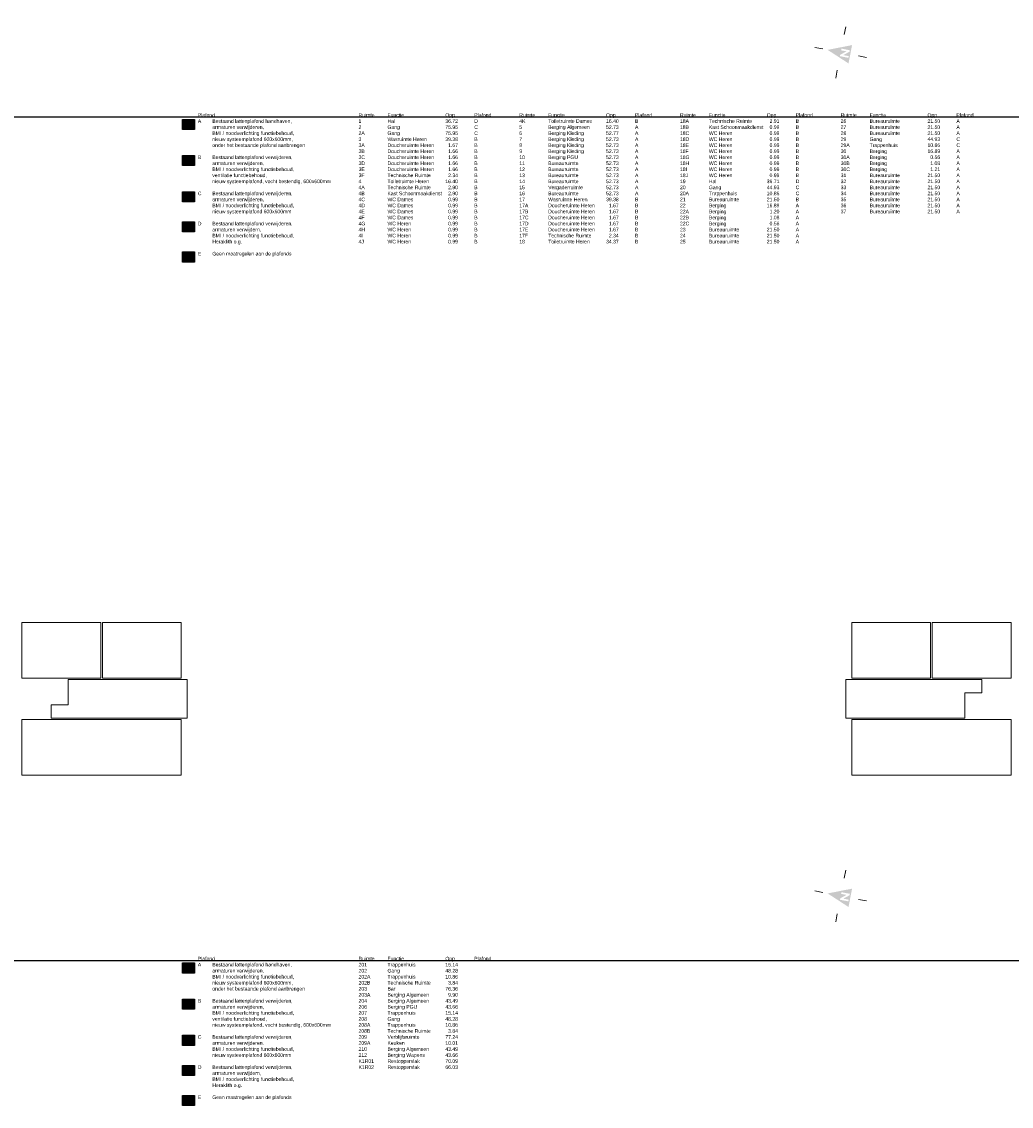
# Model space of a CAD drawing. Header units: millimetres. Extents: x 362177 to 5000048, y 157834 to 733119.
# Tile 148 of 152: x 3901528 to 4000048, y 177289 to 285292. Entities that reach past the tile are written whole.
import ezdxf

# ---------------------------------------------------------------- set-up
doc = ezdxf.new("R2010")
doc.units = ezdxf.units.MM
doc.set_wipeout_variables(frame=1)
doc.layers.get('DEFPOINTS').update_dxf_attribs({"color": 255})
doc.layers.add('X-L0_C_afwerking', color=7, linetype='Continuous', lineweight=5)
doc.layers.add('X-L0_C_plafondafwerking', color=7, linetype='Continuous')
doc.styles.add('DVD_VBC_Arial', font='arial.ttf')

# ---------------------------------------------------------------- blocks, each defined once
blk = doc.blocks.new('DVDVB_05_-S-_noordpijl1191')
at = {"color": 7, "linetype": 'Continuous', "lineweight": 13}
for p, q in [((0, 13.04), (0, 9.04)), ((-13.04, -0.01), (-9.04, -0.01)), ((13.04, -0.01), (9.04, -0.01)), ((0, -13.05), (0, -9.05))]:
    blk.add_line(p, q, dxfattribs=at)
at = {"color": 7, "linetype": 'Continuous', "lineweight": 0, "extrusion": (0, 0, -1)}
blk.add_solid([(4.64, -4.86), (0, 6.62), (-4.64, -4.86)], dxfattribs=at)
blk.add_wipeout([(-1.92, 0), (-1.2, 0), (1.06, -2.75), (1.06, 0), (1.92, 0), (1.92, -4.27), (1.21, -4.27), (-1.06, -1.51), (-1.06, -4.27), (-1.92, -4.27)])

msp = doc.modelspace()

# ---------------------------------------------------------------- hatches: boundary and pattern name
at = {"layer": 'X-L0_C_plafondafwerking', "transparency": 33554559}
h = msp.add_hatch(color=51, dxfattribs=at)
h.dxf.hatch_style = 1
h.paths.add_polyline_path([(3918735, 275560.7), (3917535, 275560.7), (3917535, 274560.7), (3918735, 274560.7)])
h = msp.add_hatch(color=31, dxfattribs=at)
h.dxf.hatch_style = 1
h.paths.add_polyline_path([(3917535, 271960.7), (3918735, 271960.7), (3918735, 270960.7), (3917535, 270960.7)])
h = msp.add_hatch(color=103, dxfattribs=at)
h.dxf.hatch_style = 1
h.paths.add_polyline_path([(3917535, 268360.7), (3918735, 268360.7), (3918735, 267360.7), (3917535, 267360.7)])
h = msp.add_hatch(color=131, dxfattribs=at)
h.dxf.hatch_style = 1
h.paths.add_polyline_path([(3917535, 265360.7), (3918735, 265360.7), (3918735, 264360.7), (3917535, 264360.7)])
h = msp.add_hatch(color=211, dxfattribs=at)
h.dxf.hatch_style = 1
h.paths.add_polyline_path([(3917535, 262360.7), (3918735, 262360.7), (3918735, 261360.7), (3917535, 261360.7)])
h = msp.add_hatch(color=51, dxfattribs=at)
h.dxf.hatch_style = 1
h.paths.add_polyline_path([(3918735, 191560.7), (3917535, 191560.7), (3917535, 190560.7), (3918735, 190560.7)])
h = msp.add_hatch(color=31, dxfattribs=at)
h.dxf.hatch_style = 1
h.paths.add_polyline_path([(3917535, 187960.7), (3918735, 187960.7), (3918735, 186960.7), (3917535, 186960.7)])
h = msp.add_hatch(color=103, dxfattribs=at)
h.dxf.hatch_style = 1
h.paths.add_polyline_path([(3917535, 184360.7), (3918735, 184360.7), (3918735, 183360.7), (3917535, 183360.7)])
h = msp.add_hatch(color=131, dxfattribs=at)
h.dxf.hatch_style = 1
h.paths.add_polyline_path([(3917535, 181360.7), (3918735, 181360.7), (3918735, 180360.7), (3917535, 180360.7)])
h = msp.add_hatch(color=211, dxfattribs=at)
h.dxf.hatch_style = 1
h.paths.add_polyline_path([(3917535, 178360.7), (3918735, 178360.7), (3918735, 177360.7), (3917535, 177360.7)])

# ---------------------------------------------------------------- linework, layer by layer
for points in [[(3917535, 275560.7), (3918735, 275560.7), (3918735, 274560.7), (3917535, 274560.7)], [(3917535, 271960.7), (3918735, 271960.7), (3918735, 270960.7), (3917535, 270960.7)], [(3917535, 268360.7), (3918735, 268360.7), (3918735, 267360.7), (3917535, 267360.7)], [(3917535, 265360.7), (3918735, 265360.7), (3918735, 264360.7), (3917535, 264360.7)], [(3917535, 262360.7), (3918735, 262360.7), (3918735, 261360.7), (3917535, 261360.7)], [(3917535, 191560.7), (3918735, 191560.7), (3918735, 190560.7), (3917535, 190560.7)], [(3917535, 187960.7), (3918735, 187960.7), (3918735, 186960.7), (3917535, 186960.7)], [(3917535, 184360.7), (3918735, 184360.7), (3918735, 183360.7), (3917535, 183360.7)], [(3917535, 181360.7), (3918735, 181360.7), (3918735, 180360.7), (3917535, 180360.7)], [(3917535, 178360.7), (3918735, 178360.7), (3918735, 177360.7), (3917535, 177360.7)]]:
    msp.add_lwpolyline(points, close=True)
at = {"layer": 'DEFPOINTS'}
for p in [(570064, 275815), (570064, 191815)]:
    msp.add_xline(p, (1, 0), dxfattribs=at)
at = {"layer": 'X-L0_C_afwerking'}
for points in [[(3901528, 225464), (3909408, 225464), (3909408, 219924), (3901528, 219924)], [(3909558, 219924), (3917408, 219924), (3917408, 225464), (3909558, 225464)], [(3984168, 225464), (3992018, 225464), (3992018, 219924), (3984168, 219924)], [(3992168, 225464), (4000048, 225464), (4000048, 219924), (3992168, 219924)], [(3901528, 215804), (3917408, 215804), (3917408, 210264), (3901528, 210264)], [(3984168, 215804), (4000048, 215804), (4000048, 210264), (3984168, 210264)]]:
    msp.add_lwpolyline(points, close=True, dxfattribs=at)
at = {"layer": 'X-L0_C_afwerking', "flags": 128}
for points in [[(3904448, 217254), (3906148, 217254), (3906148, 219804), (3918008, 219804), (3918008, 215924), (3904448, 215924)], [(3983568, 219804), (3983568, 215924), (3995428, 215924), (3995428, 218474), (3997128, 218474), (3997128, 219804)]]:
    msp.add_lwpolyline(points, close=True, dxfattribs=at)

# ---------------------------------------------------------------- block references
at = {"layer": 'X-L0_C_afwerking', "xscale": 200.0000000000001, "yscale": 200.0000000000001, "rotation": 79}
for p in [(3983064, 282234), (3983064, 198234)]:
    msp.add_blockref('DVDVB_05_-S-_noordpijl1191', p, dxfattribs=at)

# ---------------------------------------------------------------- texts
at = {"char_height": 360, "attachment_point": 1, "style": 'DVD_VBC_Arial'}
for s, width, insert in [('Plafond\\PA^IBestaand lattenplafond handhaven,\\P^Iarmaturen verwijderen,\\P^IBMI / noodverlichting functiebehoud,\\P^Inieuw systeemplafond 600x600mm,\\P^Ionder het bestaande plafond aanbrengen\\P\\PB^IBestaand lattenplafond verwijderen,\\P^Iarmaturen verwijderen,\\P^IBMI / noodverlichting functiebehoud,\\P^Iventilatie functiebehoud,\\P^Inieuw systeemplafond, vocht bestendig, 600x600mm\\P\\PC ^IBestaand lattenplafond verwijderen,\\P^Iarmaturen verwijderen,\\P^IBMI / noodverlichting functiebehoud,\\P^Inieuw systeemplafond 600x600mm\\P\\PD^IBestaand lattenplafond verwijderen,\\P^Iarmaturen verwijdern,\\P^IBMI / noodverlichting functiebehoud,\\P^IHeraklith o.g.\\P\\PE^IGeen maatregelen aan de plafonds', 13509.254, (3919064, 276175)), ('Ruimte^IFunctie^I^I^IOpp.^I^IPlafond\\P1 ^I^IHal ^I^I^I^I36.72^I^ID\\P2 ^I^IGang ^I^I^I^I75.95^I^IC\\P2A ^I^IGang ^I^I^I^I75.95^I^IC\\P3 ^I^IWasruimte Heren ^I^I39.38^I^IB\\P3A ^I^IDoucheruimte Heren ^I  1.67^I^IB\\P3B ^I^IDoucheruimte Heren ^I  1.66^I^IB\\P3C ^I^IDoucheruimte Heren ^I  1.66^I^IB\\P3D ^I^IDoucheruimte Heren ^I  1.66^I^IB\\P3E ^I^IDoucheruimte Heren ^I  1.66^I^IB\\P3F ^I^ITechnische Ruimte ^I  2.34^I^IB\\P4 ^I^IToiletruimte Heren ^I^I16.40^I^IB\\P4A ^I^ITechnische Ruimte ^I  2.90^I^IB\\P4B ^I^IKast Schoonmaakdienst^I  2.90^I^IB\\P4C ^I^IWC Dames ^I^I^I  0.99^I^IB\\P4D ^I^IWC Dames^I^I^I  0.99^I^IB\\P4E ^I^IWC Dames ^I^I^I  0.99^I^IB\\P4F ^I^IWC Dames^I^I^I  0.99^I^IB\\P4G ^I^IWC Heren ^I^I^I  0.99^I^IB\\P4H ^I^IWC Heren ^I^I^I  0.99^I^IB\\P4I ^I^IWC Heren ^I^I^I  0.99^I^IB\\P4J ^I^IWC Heren ^I^I^I  0.99^I^IB', 13843.335, (3935064, 276175)), ('Ruimte^IFunctie^I^I^IOpp.^I^IPlafond\\P4K^I^IToiletruimte Dames^I16.40^I^IB\\P5 ^I^IBerging Algemeen ^I^I52.73^I^IA\\P6 ^I^IBerging Kleding ^I^I52.77^I^IA\\P7 ^I^IBerging Kleding ^I^I52.73^I^IA\\P8 ^I^IBerging Kleding ^I^I52.73^I^IA\\P9 ^I^IBerging Kleding ^I^I52.73^I^IA\\P10 ^I^IBerging PGU ^I^I52.73^I^IA\\P11 ^I^IBureauruimte ^I^I52.73^I^IA\\P12 ^I^IBureauruimte ^I^I52.73^I^IA\\P13 ^I^IBureauruimte ^I^I52.73^I^IA\\P14 ^I^IBureauruimte ^I^I52.73^I^IA\\P15 ^I^IVergaderruimte ^I^I52.73^I^IA\\P16 ^I^IBureauruimte ^I^I52.73^I^IA\\P17 ^I^IWasruimte Heren ^I^I39.38^I^IB\\P17A ^I^IDoucheruimte Heren ^I  1.67^I^IB\\P17B ^I^IDoucheruimte Heren ^I  1.67^I^IB\\P17C ^I^IDoucheruimte Heren ^I  1.67^I^IB\\P17D ^I^IDoucheruimte Heren ^I  1.67^I^IB\\P17E ^I^IDoucheruimte Heren ^I  1.67^I^IB\\P17F ^I^ITechnische Ruimte ^I  2.34^I^IB\\P18 ^I^IToiletruimte Heren ^I^I34.37^I^IB', 13843.335, (3951064, 276175)), ('Ruimte^IFunctie^I^I^IOpp.^I^IPlafond\\P18A^I^ITechnische Ruimte^I^I  2.91^I^IB\\P18B ^I^IKast Schoonmaakdienst ^I  0.99^I ^IB\\P18C ^I^IWC Heren ^I^I^I  0.99^I^IB\\P18D ^I^IWC Heren ^I^I^I  0.99^I^IB\\P18E ^I^IWC Heren ^I^I^I  0.99^I^IB\\P18F ^I^IWC Heren ^I^I^I  0.99^I^IB\\P18G ^I^IWC Heren ^I^I^I  0.99^I^IB\\P18H ^I^IWC Heren ^I^I^I  0.99^I^IB\\P18I ^I^IWC Heren ^I^I^I  0.99^I^IB\\P18J^I^IWC Heren ^I^I^I  0.99^I^IB\\P19 ^I^IHal ^I^I^I^I36.71^I^ID\\P20 ^I^IGang ^I^I^I^I44.93^I^IC\\P20A ^I^ITrappenhuis ^I^I10.86^I^IC\\P21 ^I^IBureauruimte ^I^I21.50^I^IB\\P22 ^I^IBerging^I ^I^I16.89^I^IA\\P22A ^I^IBerging ^I^I^I  1.20^I^IA\\P22B ^I^IBerging ^I^I^I  1.08^I^IA\\P22C ^I^IBerging^I^I ^I  0.56^I^IA\\P23 ^I^IBureauruimte ^I^I21.50^I^IA\\P24 ^I^IBureauruimte ^I^I21.50^I^IA\\P25 ^I^IBureauruimte ^I^I21.50^I^IA', 13843.335, (3967064, 276175)), ('Ruimte^IFunctie^I^I^IOpp.^I^IPlafond\\P26 ^I^IBureauruimte ^I^I21.50^I^IA\\P27 ^I^IBureauruimte ^I^I21.50^I^IA\\P28 ^I^IBureauruimte ^I^I21.50^I^IA\\P29 ^I^IGang ^I^I^I^I44.93^I^IC\\P29A ^I^ITrappenhuis ^I^I10.86^I^IC\\P30 ^I^IBerging^I ^I^I16.89^I^IA\\P30A ^I^IBerging^I^I ^I  0.56^I^IA\\P30B ^I^IBerging ^I^I^I  1.08^I^IA\\P30C ^I^IBerging ^I^I^I  1.21^I^IA\\P31 ^I^IBureauruimte^I ^I21.50^I^IA\\P32 ^I^IBureauruimte ^I^I21.50^I^IA\\P33 ^I^IBureauruimte ^I^I21.50^I^IA\\P34 ^I^IBureauruimte ^I^I21.50^I^IA\\P35 ^I^IBureauruimte ^I^I21.50^I^IA\\P36 ^I^IBureauruimte ^I^I21.50^I^IA\\P37 ^I^IBureauruimte ^I^I21.50^I^IA', 13843.335, (3983064, 276175)), ('Plafond\\PA^IBestaand lattenplafond handhaven,\\P^Iarmaturen verwijderen,\\P^IBMI / noodverlichting functiebehoud,\\P^Inieuw systeemplafond 600x600mm,\\P^Ionder het bestaande plafond aanbrengen\\P\\PB^IBestaand lattenplafond verwijderen,\\P^Iarmaturen verwijderen,\\P^IBMI / noodverlichting functiebehoud,\\P^Iventilatie functiebehoud,\\P^Inieuw systeemplafond, vocht bestendig, 600x600mm\\P\\PC ^IBestaand lattenplafond verwijderen,\\P^Iarmaturen verwijderen,\\P^IBMI / noodverlichting functiebehoud,\\P^Inieuw systeemplafond 600x600mm\\P\\PD^IBestaand lattenplafond verwijderen,\\P^Iarmaturen verwijdern,\\P^IBMI / noodverlichting functiebehoud,\\P^IHeraklith o.g.\\P\\PE^IGeen maatregelen aan de plafonds', 13509.254, (3919064, 192175)), ('Ruimte^IFunctie^I^I^IOpp.^I^IPlafond\\P201 ^I^ITrappenhuis ^I^I15.14^I^I\\P202 ^I^IGang ^I^I^I^I48.28^I^I\\P202A ^I^ITrappenhuis ^I^I10.86^I^I\\P202B ^I^ITechnische Ruimte ^I  3.84^I^I\\P203 ^I^IBar ^I^I^I^I76.36^I^I\\P203A ^I^IBerging Algemeen ^I^I  9.90^I^I\\P204 ^I^IBerging Algemeen ^I^I43.49^I^I\\P206 ^I^IBerging PGU ^I^I43.66^I^I\\P207 ^I^ITrappenhuis ^I^I15.14^I^I\\P208 ^I^IGang ^I^I^I^I48.28^I^I\\P208A ^I^ITrappenhuis ^I^I10.86^I^I\\P208B ^I^ITechnische Ruimte ^I  3.84^I^I\\P209 ^I^IVerblijfsruimte ^I^I77.24^I^I\\P209A ^I^IKeuken ^I^I^I10.01^I^I\\P210 ^I^IBerging Algemeen ^I^I43.49^I^I\\P212 ^I^IBerging Wapens ^I^I43.66^I^I\\PK1R01 ^IRestoppervlak ^I^I70.09^I^I\\PK1R02 ^IRestoppervlak ^I^I66.03^I^I', 13843.335, (3935064, 192175))]:
    msp.add_mtext_dynamic_manual_height_columns(s, width=width, gutter_width=12.5, heights=[0], dxfattribs=dict(at, insert=insert))

doc.saveas('drawing.dxf')
